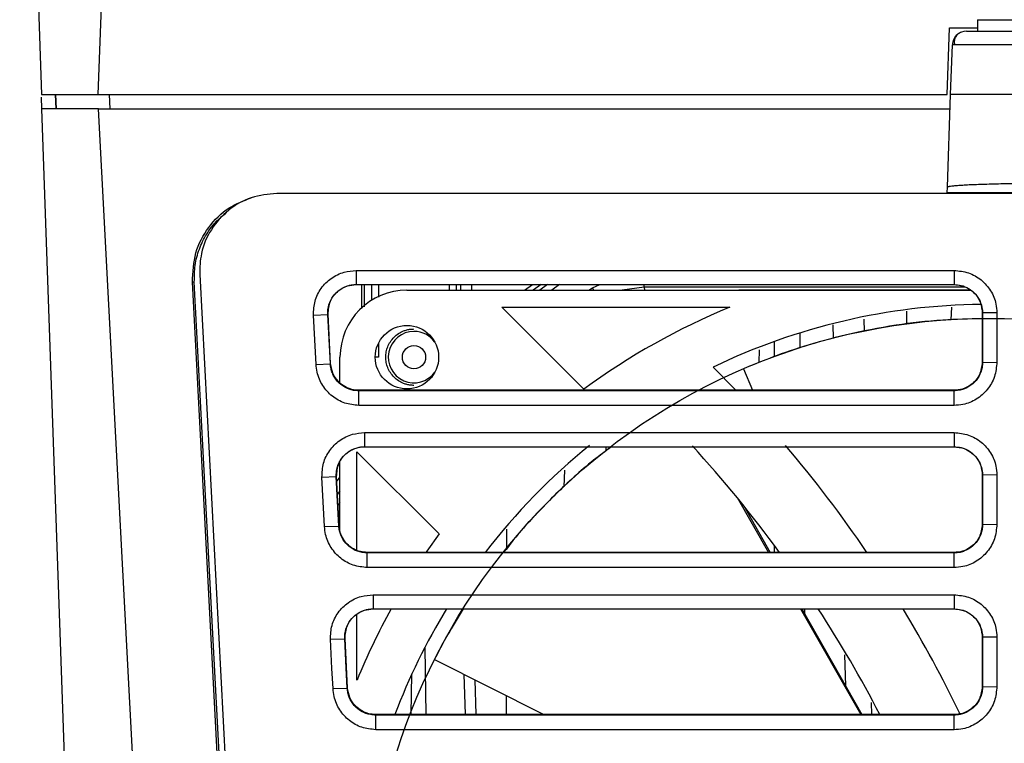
# Model space of a CAD drawing. Header units: millimetres. Extents: x 51 to 353, y -23 to 217.
# Tile 5 of 147: x 126 to 140, y 4 to 14. Entities that reach past the tile are written whole.
import ezdxf

# ---------------------------------------------------------------- set-up
doc = ezdxf.new("R2010")
doc.units = ezdxf.units.MM

msp = doc.modelspace()

# ---------------------------------------------------------------- linework, layer by layer
at = {"color": 7, "linetype": 'Continuous', "lineweight": 25}
for p, q in [((127.22, 24.685), (126.775, 13.122)), ((125.666, 21.974), (125.975, 13.122)), ((139.255, 14.182), (139.255, 14.022)), ((139.255, 14.182), (141.695, 14.182)), ((138.826, 13.122), (138.859, 14.072)), ((138.859, 14.072), (139.255, 14.072)), ((139.255, 14.022), (140.413, 14.022)), ((138.876, 13.122), (138.9, 13.829)), ((125.975, 13.122), (126.775, 13.122)), ((125.982, 12.922), (125.976, 13.087)), ((126.182, 12.922), (126.175, 13.122)), ((126.187, 12.922), (126.18, 13.122)), ((126.775, 13.122), (138.826, 13.122)), ((126.936, 13.122), (126.947, 12.922)), ((138.83, 11.807), (138.876, 13.122)), ((126.776, -9.804), (125.982, 12.922)), ((126.786, 12.922), (125.982, 12.922)), ((127.599, -2.604), (126.786, 12.922)), ((126.786, 12.922), (138.869, 12.922)), ((138.827, 11.731), (138.83, 11.807)), ((129.314, 11.723), (138.827, 11.723)), ((133.93, 11.72), (129.314, 11.72)), ((135.93, 11.72), (133.93, 11.72)), ((139.987, 11.72), (135.93, 11.72)), ((138.827, 11.723), (138.827, 11.731)), ((130.441, 10.626), (138.925, 10.626)), ((130.441, 10.626), (130.441, 10.426)), ((138.925, 10.626), (138.925, 10.426)), ((128.22, 10.567), (128.636, 2.603)), ((128.116, 10.461), (128.144, 10.463)), ((128.8, -2.604), (128.116, 10.461)), ((128.556, 2.604), (128.144, 10.463)), ((130.441, 10.426), (138.925, 10.426)), ((131.161, 10.346), (139.158, 10.346)), ((134.54, 10.343), (134.527, 10.389)), ((135.872, 10.353), (139.149, 10.353)), ((136.376, 10.346), (136.376, 10.353)), ((136.724, 10.353), (136.724, 10.346)), ((132.506, 10.105), (135.744, 10.105)), ((133.67, 8.94), (132.506, 10.105)), ((138.886, 10.107), (138.88, 9.926)), ((129.834, 9.994), (130.038, 10.002)), ((129.871, 9.294), (129.834, 9.994)), ((130.038, 10.002), (130.041, 10.005)), ((130.074, 9.301), (130.038, 10.002)), ((130.078, 9.305), (130.041, 10.005)), ((139.328, 10.023), (139.325, 10.026)), ((139.325, 10.026), (139.325, 9.326)), ((139.532, 10.026), (139.328, 10.023)), ((137.204, 9.854), (137.211, 9.662)), ((136.735, 9.739), (136.738, 9.529)), ((136.16, 9.501), (136.154, 9.319)), ((136.376, 9.404), (136.376, 9.619)), ((130.211, 9.032), (130.211, 9.396)), ((129.871, 9.294), (130.074, 9.301)), ((130.074, 9.301), (130.078, 9.305)), ((135.506, 9.255), (135.829, 8.926)), ((135.935, 9.231), (136.066, 8.926)), ((139.325, 9.326), (139.328, 9.322)), ((139.328, 9.322), (139.532, 9.326)), ((130.477, 8.919), (130.477, 8.926)), ((138.925, 8.926), (130.477, 8.926)), ((130.477, 8.712), (130.477, 8.919)), ((138.925, 8.919), (130.477, 8.919)), ((138.925, 8.919), (138.925, 8.926)), ((138.925, 8.712), (138.925, 8.919)), ((138.925, 8.712), (130.477, 8.712)), ((130.561, 8.325), (130.561, 8.125)), ((138.925, 8.325), (138.925, 8.125)), ((130.561, 8.125), (138.925, 8.125)), ((133.988, 8.068), (133.989, 8.125)), ((130.452, 6.656), (130.452, 8.051)), ((130.452, 8.051), (131.616, 6.887)), ((130.211, 6.951), (130.211, 7.907)), ((129.955, 7.693), (130.158, 7.701)), ((129.991, 6.993), (129.955, 7.693)), ((130.158, 7.701), (130.162, 7.704)), ((130.195, 7), (130.158, 7.701)), ((130.198, 7.004), (130.162, 7.704)), ((133.395, 7.794), (133.387, 7.554)), ((139.328, 7.722), (139.325, 7.725)), ((139.325, 7.725), (139.325, 7.025)), ((139.532, 7.725), (139.328, 7.722)), ((135.845, 7.404), (136.289, 6.625)), ((135.94, 7.286), (136.314, 6.625)), ((129.991, 6.993), (130.195, 7)), ((130.195, 7), (130.198, 7.004)), ((139.325, 7.025), (139.328, 7.021)), ((139.328, 7.021), (139.532, 7.025)), ((136.376, 6.625), (136.376, 6.721)), ((130.598, 6.618), (130.598, 6.625)), ((138.925, 6.625), (130.598, 6.625)), ((130.598, 6.411), (130.598, 6.618)), ((138.925, 6.618), (130.598, 6.618)), ((138.925, 6.618), (138.925, 6.625)), ((138.925, 6.411), (138.925, 6.618)), ((138.925, 6.411), (130.598, 6.411)), ((130.682, 6.024), (138.925, 6.024)), ((130.682, 6.024), (130.682, 5.824)), ((138.925, 6.024), (138.925, 5.824)), ((130.452, 4.813), (130.452, 5.748)), ((130.682, 5.824), (138.925, 5.824)), ((131.935, 5.824), (131.936, 5.785)), ((136.745, 5.824), (137.6, 4.324)), ((136.766, 5.824), (137.615, 4.324)), ((136.803, 5.824), (136.804, 5.758)), ((130.075, 5.392), (130.279, 5.4)), ((130.279, 5.4), (130.282, 5.403)), ((130.319, 4.703), (130.282, 5.403)), ((139.328, 5.421), (139.325, 5.424)), ((139.325, 5.424), (139.325, 4.724)), ((139.532, 5.424), (139.328, 5.421)), ((131.413, 5.273), (131.429, 4.324)), ((137.368, 5.17), (137.383, 4.733)), ((131.552, 5.105), (133.103, 4.324)), ((131.222, 4.324), (131.232, 4.903)), ((131.967, 4.896), (131.987, 4.324)), ((130.112, 4.692), (130.315, 4.699)), ((130.315, 4.699), (130.319, 4.703)), ((139.325, 4.724), (139.328, 4.72)), ((139.328, 4.72), (139.532, 4.724)), ((130.718, 4.317), (130.718, 4.324)), ((138.925, 4.324), (130.718, 4.324)), ((130.718, 4.11), (130.718, 4.317)), ((138.925, 4.317), (138.925, 4.324)), ((138.925, 4.11), (138.925, 4.317))]:
    msp.add_line(p, q, dxfattribs=at)
at = {"color": 8, "linetype": 'Continuous', "lineweight": 25}
for p, q in [((138.827, 11.731), (140.005, 11.731)), ((130.522, 10.087), (130.522, 10.426)), ((130.554, 10.426), (130.555, 10.11)), ((130.657, 10.426), (130.657, 10.202)), ((130.757, 10.426), (130.757, 10.248)), ((131.764, 10.346), (131.764, 10.426)), ((131.864, 10.346), (131.864, 10.426)), ((131.926, 10.346), (131.926, 10.426)), ((132.078, 10.426), (132.078, 10.346)), ((132.83, 10.346), (132.942, 10.426)), ((133.067, 10.426), (132.954, 10.346)), ((133.157, 10.426), (133.047, 10.346)), ((133.326, 10.426), (133.216, 10.346)), ((133.743, 10.346), (133.792, 10.381)), ((133.792, 10.381), (133.896, 10.426)), ((133.813, 10.346), (133.792, 10.381)), ((134.527, 10.389), (134.216, 10.346)), ((134.527, 10.389), (134.527, 10.426)), ((139.083, 10.389), (134.527, 10.389)), ((137.646, 9.937), (137.649, 9.761)), ((138.251, 10.049), (138.249, 9.865)), ((130.757, 9.592), (130.757, 9.396)), ((130.757, 9.396), (130.711, 9.396)), ((130.198, 7.682), (130.165, 7.64)), ((130.211, 7.499), (130.175, 7.452)), ((132.575, 6.957), (132.575, 6.676)), ((132.126, 4.816), (132.14, 4.324)), ((132.57, 4.592), (132.569, 4.324)), ((137.747, 4.494), (137.751, 4.324))]:
    msp.add_line(p, q, dxfattribs=at)
at = {"color": 7, "linetype": 'Continuous', "lineweight": 25, "flags": 128}
for points in [[(139.1, 14.022), (139.062, 14.018), (139.028, 14.009)], [(130.561, 8.325), (131.122, 8.325), (133.365, 8.325), (135.608, 8.325), (138.925, 8.325)], [(131.616, 6.887), (131.443, 6.644), (131.43, 6.625)], [(130.112, 4.692), (130.097, 4.977), (130.086, 5.185), (130.075, 5.392)], [(130.315, 4.699), (130.3, 4.984), (130.29, 5.192), (130.279, 5.4)], [(138.925, 4.317), (138.344, 4.317), (136.022, 4.317), (133.701, 4.317), (130.718, 4.317)], [(138.925, 4.11), (138.344, 4.11), (136.022, 4.11), (133.701, 4.11), (130.718, 4.11)]]:
    msp.add_lwpolyline(points, dxfattribs=at)
at = {"color": 7, "linetype": 'Continuous'}
msp.add_circle((139.411, 1.146), 8.8, dxfattribs=at)
at = {"color": 7, "linetype": 'Continuous', "lineweight": 25}
msp.add_circle((131.161, 9.396), 0.45, dxfattribs=at)
for centre, radius, start, end in [((139.1, 13.822), 0.2, 130.2445, 178), ((131.161, 9.396), 0.95, 90, 180), ((139.411, 1.146), 9.68, 112.2597, 126.3714), ((139.411, 1.146), 9, 90.6483, 115.7143), ((139.411, 1.146), 9, 128.9665, 142.5024), ((122.032, -3.893), 17.844, 36.1166, 42.3915), ((122.928, -3.403), 17.844, 34.1892, 40.3276), ((139.411, 1.146), 9.68, 151.1003, 157.7403), ((139.411, 1.146), 9, 148.6813, 159.3257), ((122.032, -3.893), 17.844, 27.4181, 32.9959), ((122.928, -3.403), 17.844, 25.7119, 31.1362)]:
    msp.add_arc(centre, radius, start, end, dxfattribs=at)
at = {"color": 8, "linetype": 'Continuous', "lineweight": 25}
for start, end in [(90, 324.4884), (35.5116, 90)]:
    msp.add_arc((131.261, 9.396), 0.365, start, end, dxfattribs=at)
at = {"color": 7, "linetype": 'Continuous', "lineweight": 25}
for points, knots in [([(139.028, 14.009), (139.011, 14), (138.975, 13.982), (138.94, 13.937), (138.923, 13.883), (138.928, 13.847), (138.931, 13.829)], [0, 0, 0, 0, 0.246242, 0.498592, 0.751476, 1, 1, 1, 1]), ([(139.1, 14.022), (139.1, 14.022), (139.101, 14.022), (139.104, 14.022), (139.11, 14.022), (139.117, 14.022), (139.131, 14.022), (139.158, 14.022), (139.203, 14.022), (139.261, 14.022), (139.354, 14.022), (139.497, 14.022), (139.672, 14.022), (139.827, 14.022), (139.949, 14.022), (140.076, 14.022), (140.192, 14.022), (140.296, 14.022), (140.385, 14.022), (140.445, 14.022), (140.475, 14.022)], [0, 0, 0, 0, 0.025184, 0.050327, 0.075467, 0.100644, 0.125897, 0.188366, 0.250676, 0.313215, 0.375989, 0.500429, 0.625608, 0.688096, 0.750446, 0.812734, 0.875283, 0.91691, 0.958424, 1, 1, 1, 1]), ([(140.475, 13.829), (140.276, 13.829), (139.865, 13.829), (139.33, 13.829), (138.979, 13.829), (138.9, 13.829), (138.9, 13.829)], [0, 0, 0, 0, 0.240038, 0.5, 0.759951, 1, 1, 1, 1]), ([(140.475, 13.122), (140.456, 13.122), (140.417, 13.122), (140.36, 13.122), (140.303, 13.122), (140.247, 13.122), (140.191, 13.122), (140.136, 13.122), (140.082, 13.122), (140.028, 13.122), (139.975, 13.122), (139.923, 13.122), (139.872, 13.122), (139.822, 13.122), (139.773, 13.122), (139.724, 13.122), (139.677, 13.122), (139.631, 13.122), (139.586, 13.122), (139.543, 13.122), (139.5, 13.122), (139.459, 13.122), (139.419, 13.122), (139.381, 13.122), (139.332, 13.122), (139.275, 13.122), (139.211, 13.122), (139.151, 13.122), (139.097, 13.122), (139.047, 13.122), (139.003, 13.122), (138.965, 13.122), (138.933, 13.122), (138.908, 13.122), (138.89, 13.122), (138.878, 13.122), (138.876, 13.122), (138.876, 13.122)], [0, 0, 0, 0, 0.022891, 0.045678, 0.068359, 0.090936, 0.113408, 0.135775, 0.158037, 0.180195, 0.202248, 0.224196, 0.24604, 0.26778, 0.289415, 0.310945, 0.332372, 0.353694, 0.374911, 0.396025, 0.417035, 0.43794, 0.458741, 0.479439, 0.500033, 0.539589, 0.579526, 0.619847, 0.66055, 0.701637, 0.743107, 0.78496, 0.827199, 0.869821, 0.912829, 0.956222, 1, 1, 1, 1]), ([(140.431, 11.862), (140.411, 11.862), (140.372, 11.862), (140.314, 11.862), (140.255, 11.862), (140.197, 11.862), (140.108, 11.861), (139.988, 11.86), (139.839, 11.859), (139.694, 11.856), (139.505, 11.852), (139.291, 11.846), (139.117, 11.839), (139.007, 11.832), (138.941, 11.827), (138.89, 11.822), (138.859, 11.818), (138.841, 11.814), (138.832, 11.81), (138.83, 11.808), (138.83, 11.807)], [0, 0, 0, 0, 0.023347, 0.046651, 0.069942, 0.093253, 0.116613, 0.178373, 0.240174, 0.304501, 0.368867, 0.500103, 0.631322, 0.695626, 0.75997, 0.821699, 0.883468, 0.922327, 0.961123, 1, 1, 1, 1]), ([(128.116, 10.461), (128.123, 10.602), (128.136, 10.878), (128.332, 11.247), (128.608, 11.527), (128.842, 11.616), (128.95, 11.657)], [0, 0, 0, 0, 0.26689, 0.52422, 0.78155, 1, 1, 1, 1]), ([(129.314, 11.72), (129.192, 11.708), (128.946, 11.684), (128.617, 11.495), (128.37, 11.218), (128.229, 10.892), (128.222, 10.668), (128.22, 10.567)], [0, 0, 0, 0, 0.207129, 0.414336, 0.623004, 0.829004, 1, 1, 1, 1]), ([(128.144, 10.463), (128.145, 10.542), (128.146, 10.7), (128.208, 10.932), (128.313, 11.145), (128.445, 11.323), (128.555, 11.41), (128.602, 11.448)], [0, 0, 0, 0, 0.209404, 0.419404, 0.628604, 0.838936, 1, 1, 1, 1]), ([(129.834, 9.994), (129.837, 10.061), (129.844, 10.196), (129.937, 10.379), (130.081, 10.523), (130.258, 10.611), (130.383, 10.622), (130.441, 10.626)], [0, 0, 0, 0, 0.204465, 0.409137, 0.615546, 0.823385, 1, 1, 1, 1]), ([(138.925, 10.626), (138.994, 10.62), (139.132, 10.606), (139.315, 10.5), (139.452, 10.345), (139.522, 10.177), (139.529, 10.068), (139.532, 10.026)], [0, 0, 0, 0, 0.218607, 0.436959, 0.653019, 0.867473, 1, 1, 1, 1]), ([(130.038, 10.002), (130.038, 10.026), (130.038, 10.095), (130.073, 10.207), (130.141, 10.3), (130.229, 10.371), (130.308, 10.408), (130.387, 10.424), (130.423, 10.426), (130.441, 10.426)], [0, 0, 0, 0, 0.110488, 0.318287, 0.526033, 0.628683, 0.836097, 0.917324, 1, 1, 1, 1]), ([(130.041, 10.005), (130.047, 10.069), (130.058, 10.197), (130.174, 10.339), (130.31, 10.414), (130.399, 10.423), (130.441, 10.426)], [0, 0, 0, 0, 0.290861, 0.588653, 0.807234, 1, 1, 1, 1]), ([(138.925, 10.426), (138.973, 10.421), (139.068, 10.411), (139.19, 10.337), (139.278, 10.232), (139.322, 10.121), (139.327, 10.049), (139.328, 10.023)], [0, 0, 0, 0, 0.231164, 0.445729, 0.660309, 0.874977, 1, 1, 1, 1]), ([(138.925, 10.426), (138.958, 10.424), (139.03, 10.419), (139.134, 10.374), (139.233, 10.292), (139.309, 10.172), (139.32, 10.074), (139.325, 10.026)], [0, 0, 0, 0, 0.161094, 0.34106, 0.535207, 0.77099, 1, 1, 1, 1]), ([(139.325, 9.941), (139.136, 9.937), (138.705, 9.929), (138.051, 9.849), (137.381, 9.718), (136.777, 9.549), (136.277, 9.374), (136.049, 9.278), (135.935, 9.231)], [0, 0, 0, 0, 0.118685, 0.271199, 0.452295, 0.633439, 0.81673, 1, 1, 1, 1]), ([(139.328, 10.023), (139.328, 9.928), (139.328, 9.763), (139.328, 9.53), (139.328, 9.392), (139.328, 9.322)], [0, 0, 0, 0, 0.407548, 0.703774, 1, 1, 1, 1]), ([(139.532, 10.026), (139.532, 9.931), (139.532, 9.767), (139.532, 9.533), (139.532, 9.395), (139.532, 9.326)], [0, 0, 0, 0, 0.407548, 0.703774, 1, 1, 1, 1]), ([(131.261, 8.996), (131.252, 8.996), (131.236, 8.997), (131.21, 8.999), (131.186, 9.003), (131.161, 9.008), (131.137, 9.015), (131.096, 9.03), (131.039, 9.059), (130.976, 9.111), (130.924, 9.175), (130.887, 9.246), (130.865, 9.321), (130.858, 9.396), (130.865, 9.472), (130.887, 9.546), (130.924, 9.617), (130.976, 9.681), (131.039, 9.733), (131.103, 9.766), (131.161, 9.785), (131.21, 9.794), (131.244, 9.796), (131.261, 9.796)], [0, 0, 0, 0, 0.020143, 0.040132, 0.060045, 0.079962, 0.099964, 0.120131, 0.185069, 0.250093, 0.315032, 0.380056, 0.44, 0.500029, 0.559973, 0.620002, 0.68494, 0.749964, 0.814903, 0.879927, 0.92004, 0.95985, 1, 1, 1, 1]), ([(131.261, 9.231), (131.17, 9.231), (131.096, 9.305), (131.096, 9.487), (131.17, 9.561), (131.261, 9.561)], [0, 0, 0, 0, 0.5, 0.5, 1, 1, 1, 1]), ([(131.261, 9.561), (131.352, 9.561), (131.426, 9.487), (131.426, 9.305), (131.352, 9.231), (131.261, 9.231)], [0, 0, 0, 0, 0.5, 0.5, 1, 1, 1, 1]), ([(130.477, 8.712), (130.41, 8.718), (130.275, 8.732), (130.095, 8.835), (129.957, 8.988), (129.886, 9.152), (129.875, 9.257), (129.871, 9.294)], [0, 0, 0, 0, 0.217739, 0.435786, 0.656313, 0.878635, 1, 1, 1, 1]), ([(130.477, 8.919), (130.453, 8.92), (130.383, 8.924), (130.274, 8.965), (130.167, 9.052), (130.108, 9.15), (130.081, 9.235), (130.077, 9.279), (130.074, 9.301)], [0, 0, 0, 0, 0.1194867, 0.3412978, 0.5630779, 0.7847914, 0.8909599, 1, 1, 1, 1]), ([(130.477, 8.926), (130.445, 8.928), (130.376, 8.933), (130.275, 8.975), (130.177, 9.051), (130.1, 9.165), (130.085, 9.259), (130.078, 9.305)], [0, 0, 0, 0, 0.160811, 0.339996, 0.533326, 0.769086, 1, 1, 1, 1]), ([(139.532, 9.326), (139.525, 9.256), (139.511, 9.116), (139.404, 8.931), (139.247, 8.792), (139.077, 8.721), (138.967, 8.714), (138.925, 8.712)], [0, 0, 0, 0, 0.218641, 0.437214, 0.653462, 0.867818, 1, 1, 1, 1]), ([(139.325, 9.326), (139.316, 9.264), (139.3, 9.14), (139.183, 9.007), (139.05, 8.937), (138.965, 8.929), (138.925, 8.926)], [0, 0, 0, 0, 0.293097, 0.590261, 0.807744, 1, 1, 1, 1]), ([(139.328, 9.322), (139.327, 9.298), (139.323, 9.229), (139.282, 9.119), (139.194, 9.012), (139.077, 8.94), (138.981, 8.919), (138.93, 8.919), (138.925, 8.919)], [0, 0, 0, 0, 0.1154149, 0.3300341, 0.5446371, 0.7591491, 0.9736391, 1, 1, 1, 1]), ([(129.955, 7.693), (129.958, 7.76), (129.964, 7.895), (130.057, 8.078), (130.201, 8.222), (130.378, 8.31), (130.504, 8.321), (130.561, 8.325)], [0, 0, 0, 0, 0.204468, 0.409142, 0.615547, 0.82339, 1, 1, 1, 1]), ([(138.925, 8.325), (138.994, 8.319), (139.132, 8.305), (139.315, 8.199), (139.452, 8.044), (139.522, 7.876), (139.529, 7.767), (139.532, 7.725)], [0, 0, 0, 0, 0.218661, 0.43706, 0.653006, 0.867484, 1, 1, 1, 1]), ([(130.158, 7.701), (130.158, 7.725), (130.158, 7.794), (130.194, 7.906), (130.262, 7.999), (130.349, 8.07), (130.428, 8.107), (130.507, 8.123), (130.543, 8.125), (130.561, 8.125)], [0, 0, 0, 0, 0.110488, 0.3182868, 0.5260327, 0.6286831, 0.8360971, 0.9173241, 1, 1, 1, 1]), ([(130.162, 7.704), (130.167, 7.768), (130.178, 7.896), (130.294, 8.038), (130.431, 8.113), (130.52, 8.122), (130.561, 8.125)], [0, 0, 0, 0, 0.290861, 0.588653, 0.807234, 1, 1, 1, 1]), ([(134.063, 8.125), (133.978, 8.062), (133.687, 7.847), (133.268, 7.455), (132.835, 7.009), (132.623, 6.74), (132.533, 6.625)], [0, 0, 0, 0, 0.132417, 0.448915, 0.76558, 1, 1, 1, 1]), ([(138.925, 8.125), (138.973, 8.12), (139.068, 8.11), (139.19, 8.036), (139.278, 7.931), (139.322, 7.819), (139.327, 7.748), (139.328, 7.722)], [0, 0, 0, 0, 0.2311683, 0.4457331, 0.6603105, 0.8749815, 1, 1, 1, 1]), ([(138.925, 8.125), (138.958, 8.123), (139.03, 8.118), (139.134, 8.072), (139.233, 7.991), (139.309, 7.871), (139.32, 7.773), (139.325, 7.725)], [0, 0, 0, 0, 0.161094, 0.34106, 0.535207, 0.77099, 1, 1, 1, 1]), ([(139.328, 7.722), (139.328, 7.627), (139.328, 7.462), (139.328, 7.229), (139.328, 7.091), (139.328, 7.021)], [0, 0, 0, 0, 0.407526, 0.703763, 1, 1, 1, 1]), ([(139.532, 7.725), (139.532, 7.63), (139.532, 7.466), (139.532, 7.232), (139.532, 7.094), (139.532, 7.025)], [0, 0, 0, 0, 0.407526, 0.703763, 1, 1, 1, 1]), ([(130.598, 6.411), (130.531, 6.417), (130.396, 6.431), (130.215, 6.534), (130.078, 6.687), (130.007, 6.85), (129.995, 6.956), (129.991, 6.993)], [0, 0, 0, 0, 0.21776, 0.435786, 0.656323, 0.878656, 1, 1, 1, 1]), ([(130.598, 6.618), (130.573, 6.619), (130.504, 6.623), (130.394, 6.664), (130.287, 6.751), (130.228, 6.849), (130.201, 6.934), (130.197, 6.978), (130.195, 7)], [0, 0, 0, 0, 0.119492, 0.341312, 0.563097, 0.784807, 0.890968, 1, 1, 1, 1]), ([(130.598, 6.625), (130.565, 6.627), (130.497, 6.632), (130.395, 6.674), (130.298, 6.75), (130.22, 6.864), (130.206, 6.957), (130.198, 7.004)], [0, 0, 0, 0, 0.160811, 0.339996, 0.533326, 0.769086, 1, 1, 1, 1]), ([(139.532, 7.025), (139.525, 6.955), (139.511, 6.815), (139.404, 6.63), (139.247, 6.491), (139.077, 6.42), (138.967, 6.413), (138.925, 6.411)], [0, 0, 0, 0, 0.218656, 0.437251, 0.653505, 0.86778, 1, 1, 1, 1]), ([(139.325, 7.025), (139.316, 6.963), (139.3, 6.839), (139.183, 6.706), (139.05, 6.636), (138.965, 6.628), (138.925, 6.625)], [0, 0, 0, 0, 0.293097, 0.590261, 0.807744, 1, 1, 1, 1]), ([(139.328, 7.021), (139.327, 6.997), (139.323, 6.928), (139.281, 6.818), (139.194, 6.711), (139.096, 6.651), (139.004, 6.622), (138.953, 6.619), (138.925, 6.618)], [0, 0, 0, 0, 0.115518, 0.329995, 0.544455, 0.758833, 0.864856, 1, 1, 1, 1]), ([(130.075, 5.392), (130.078, 5.459), (130.084, 5.594), (130.178, 5.777), (130.322, 5.921), (130.499, 6.009), (130.624, 6.02), (130.682, 6.024)], [0, 0, 0, 0, 0.204555, 0.409305, 0.615608, 0.823516, 1, 1, 1, 1]), ([(138.925, 6.024), (138.994, 6.017), (139.132, 6.004), (139.315, 5.898), (139.452, 5.743), (139.522, 5.575), (139.529, 5.466), (139.532, 5.424)], [0, 0, 0, 0, 0.218635, 0.437082, 0.65301, 0.867462, 1, 1, 1, 1]), ([(130.279, 5.4), (130.279, 5.424), (130.279, 5.493), (130.314, 5.605), (130.382, 5.698), (130.469, 5.769), (130.549, 5.806), (130.628, 5.822), (130.664, 5.824), (130.682, 5.824)], [0, 0, 0, 0, 0.110487, 0.318289, 0.526034, 0.628684, 0.836099, 0.917325, 1, 1, 1, 1]), ([(130.282, 5.403), (130.288, 5.467), (130.299, 5.595), (130.415, 5.737), (130.551, 5.812), (130.64, 5.82), (130.682, 5.824)], [0, 0, 0, 0, 0.290861, 0.588653, 0.807234, 1, 1, 1, 1]), ([(131.96, 5.824), (131.881, 5.696), (131.706, 5.411), (131.606, 5.213), (131.552, 5.105)], [0, 0, 0, 0, 0.451877, 1, 1, 1, 1]), ([(138.925, 5.824), (138.973, 5.819), (139.068, 5.809), (139.19, 5.734), (139.278, 5.63), (139.322, 5.518), (139.327, 5.447), (139.328, 5.421)], [0, 0, 0, 0, 0.231167, 0.445732, 0.660308, 0.874978, 1, 1, 1, 1]), ([(138.925, 5.824), (138.958, 5.822), (139.03, 5.817), (139.134, 5.771), (139.233, 5.69), (139.309, 5.57), (139.32, 5.472), (139.325, 5.424)], [0, 0, 0, 0, 0.161094, 0.34106, 0.535207, 0.77099, 1, 1, 1, 1]), ([(139.328, 5.421), (139.328, 5.325), (139.328, 5.161), (139.328, 4.928), (139.328, 4.789), (139.328, 4.72)], [0, 0, 0, 0, 0.407541, 0.70377, 1, 1, 1, 1]), ([(139.532, 5.424), (139.532, 5.329), (139.532, 5.165), (139.532, 4.931), (139.532, 4.793), (139.532, 4.724)], [0, 0, 0, 0, 0.407541, 0.70377, 1, 1, 1, 1]), ([(130.718, 4.11), (130.651, 4.116), (130.516, 4.13), (130.336, 4.233), (130.198, 4.386), (130.127, 4.549), (130.116, 4.655), (130.112, 4.692)], [0, 0, 0, 0, 0.217852, 0.435958, 0.656397, 0.878749, 1, 1, 1, 1]), ([(130.718, 4.317), (130.694, 4.318), (130.624, 4.322), (130.514, 4.363), (130.408, 4.45), (130.349, 4.548), (130.322, 4.633), (130.318, 4.677), (130.315, 4.699)], [0, 0, 0, 0, 0.119488, 0.341305, 0.563092, 0.784804, 0.890967, 1, 1, 1, 1]), ([(130.718, 4.324), (130.686, 4.326), (130.617, 4.331), (130.516, 4.373), (130.418, 4.449), (130.341, 4.562), (130.326, 4.656), (130.319, 4.703)], [0, 0, 0, 0, 0.160811, 0.339996, 0.533326, 0.769086, 1, 1, 1, 1]), ([(139.532, 4.724), (139.525, 4.654), (139.511, 4.514), (139.404, 4.329), (139.247, 4.19), (139.077, 4.119), (138.967, 4.112), (138.925, 4.11)], [0, 0, 0, 0, 0.218659, 0.437255, 0.653501, 0.867789, 1, 1, 1, 1]), ([(139.325, 4.724), (139.316, 4.662), (139.3, 4.538), (139.183, 4.405), (139.05, 4.335), (138.965, 4.327), (138.925, 4.324)], [0, 0, 0, 0, 0.293097, 0.590261, 0.807744, 1, 1, 1, 1]), ([(139.328, 4.72), (139.327, 4.696), (139.323, 4.626), (139.281, 4.517), (139.194, 4.41), (139.096, 4.35), (139.004, 4.321), (138.953, 4.318), (138.925, 4.317)], [0, 0, 0, 0, 0.115519, 0.329996, 0.544456, 0.758834, 0.864857, 1, 1, 1, 1])]:
    msp.add_open_spline(points, degree=3, knots=knots, dxfattribs=at)
at = {"color": 8, "linetype": 'Continuous', "lineweight": 25}
msp.add_open_spline([(130.211, 7.335), (130.205, 7.327), (130.194, 7.315), (130.186, 7.3), (130.183, 7.294)], degree=3, knots=[0, 0, 0, 0, 0.591235, 1, 1, 1, 1], dxfattribs=at)

doc.saveas('drawing.dxf')
